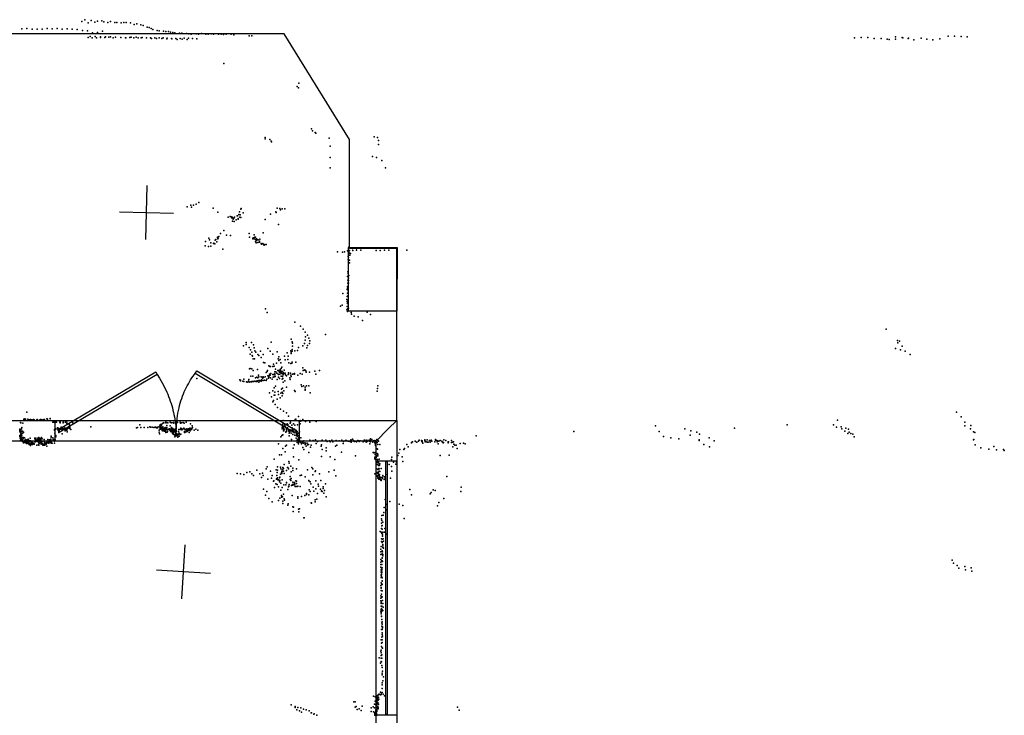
# Model space of a CAD drawing. Header units: millimetres. Extents: x -10538 to 22096, y -7832 to 24688.
# Tile 19 of 20: x -1517 to 5761, y 11142 to 16285. Entities that reach past the tile are written whole.
import ezdxf

# ---------------------------------------------------------------- set-up
doc = ezdxf.new("R2010")
doc.units = ezdxf.units.MM
for name, color, linetype in [('DOORS', 7, 'Continuous'), ('HWALLS', 32, 'Continuous'), ('P', 9, 'Continuous'), ('PANOS', 10, 'Continuous'), ('ROOMS', 1, 'Continuous'), ('WALLS', 3, 'Continuous'), ('WINDOWS', 6, 'Continuous')]:
    doc.layers.add(name, color=color, linetype=linetype)

# ---------------------------------------------------------------- blocks, each defined once
blk = doc.blocks.new('Column_R_5B')
for points in [[(-178.8, 182.5), (180.1, 182.5)], [(-178.8, -180.1), (-178.8, 182.5)], [(180.1, 182.5), (177, -180.1)], [(177, -180.1), (-178.8, -180.1)]]:
    blk.add_lwpolyline(points)
blk = doc.blocks.new('6-Fixed_61')
blk.add_lwpolyline([(-584.3, 5.9), (584.3, 5.9), (584.3, -6.8), (-584.3, -6.8), (-584.3, 5.9)])
blk = doc.blocks.new('2-Double_40')
for points in [[(130.58, 402.327), (799.603, 1.60988), (789.326, -15.5479), (120.303, 385.169), (130.58, 402.327)], [(-803.047, 5.11842), (-144.478, 395.382), (-134.282, 378.176), (-792.851, -12.0874), (-803.047, 5.11842)], [(-134.282, 378.176), (-119.32, 354.081), (-109.98, 338.172), (-101.133, 322.376), (-92.7658, 306.684), (-84.8675, 291.087), (-77.4254, 275.576), (-70.4273, 260.141), (-63.861, 244.774), (-57.7142, 229.467), (-51.9747, 214.209), (-46.6303, 198.992), (-41.6688, 183.807), (-37.078, 168.646), (-32.8455, 153.498), (-28.9593, 138.355), (-25.407, 123.208), (-22.1765, 108.049), (-19.2555, 92.867), (-16.6317, 77.6544), (-14.2931, 62.402), (-12.2272, 47.1006), (-10.422, 31.7413), (-8.86523, 16.3152), (-6.96899, -6.96899)], [(-6.96899, -6.96899), (-5.64674, 24.0467), (-4.27553, 44.0225), (-2.51777, 63.4584), (-0.37793, 82.3727), (2.13953, 100.783), (5.03013, 118.709), (8.2894, 136.167), (11.9129, 153.176), (15.8961, 169.754), (20.2346, 185.919), (24.9238, 201.69), (29.9595, 217.085), (35.3369, 232.121), (41.0518, 246.818), (47.0996, 261.192), (53.4758, 275.263), (60.176, 289.048), (67.1957, 302.566), (74.5305, 315.834), (82.1759, 328.872), (90.1273, 341.697), (98.3804, 354.327), (106.931, 366.78), (120.303, 385.169)]]:
    blk.add_lwpolyline(points)

msp = doc.modelspace()

# ---------------------------------------------------------------- linework, layer by layer
at = {"layer": 'DOORS'}
msp.add_lwpolyline([(-1254.2472, 13322.3), (549.1528, 13322.3), (549.1528, 13169.9), (-1254.2472, 13169.9), (-1254.2472, 13322.3)], dxfattribs=at)
at = {"layer": 'HWALLS'}
for points in [[(438.15, 16179.8), (-5130.8, 16179.8)], [(920.75, 15398.75), (438.15, 16179.8)], [(920.75, 14592.3), (920.75, 15398.75)], [(1270, 14592.3), (920.75, 14592.3)], [(1206.5, 13258.8), (1270, 13322.3), (1270, 14592.3)]]:
    msp.add_lwpolyline(points, dxfattribs=at)
at = {"layer": 'P'}
for p in [(-1057, 16271), (-1036, 16285), (-1012, 16261), (-990, 16278), (-962, 16266), (-943, 16275), (-910, 16276), (-895, 16270), (-865, 16263), (-845, 16272), (-815, 16264), (-798, 16265), (-766, 16262), (-748, 16265), (-731, 16265), (-699, 16262), (-671, 16249), (-652, 16254), (-621, 16246), (-605, 16241), (-1501, 16218), (-1464, 16219), (-1426, 16216), (-1389, 16216), (-1351, 16214), (-1315, 16219), (-1278, 16218), (-1241, 16220), (-1203, 16216), (-1167, 16218), (-1129, 16214), (-1092, 16213), (-1054, 16206), (-1017, 16202), (-996, 16160), (-978, 16189), (-959, 16161), (-942, 16191), (-921, 16159), (-906, 16199), (-883, 16158), (-845, 16158), (-576, 16229), (-560, 16227), (-546, 16221), (-533, 16212), (-501, 16206), (-485, 16203), (-453, 16199), (-436, 16197), (-418, 16198), (-403, 16193), (-386, 16190), (-370, 16188), (-336, 16186), (-318, 16186), (-284, 16183), (-266, 16181), (-249, 16179), (-213, 16181), (-196, 16177), (-174, 16184), (-141, 16178), (-123, 16177), (-102, 16180), (-84, 16178), (-48, 16177), (-28, 16179), (-11, 16175), (10, 16178), (47, 16177), (65, 16174), (179, 16166), (198, 16166), (4957, 16158), (5346, 16163), (5393, 16163), (5441, 16161), (5487, 16159), (-1012, 16153), (-981, 16152), (-950, 16152), (-919, 16153), (-888, 16154), (-858, 16155), (-827, 16150), (-808, 16155), (-770, 16154), (-735, 16152), (-732, 16152), (-704, 16153), (-694, 16155), (-673, 16151), (-656, 16155), (-642, 16150), (-619, 16151), (-611, 16153), (-581, 16151), (-580, 16151), (-549, 16150), (-543, 16146), (-518, 16150), (-505, 16146), (-487, 16152), (-467, 16147), (-456, 16151), (-430, 16144), (-426, 16149), (-395, 16147), (-392, 16144), (-363, 16145), (-354, 16139), (-332, 16146), (-316, 16140), (-302, 16148), (-278, 16139), (-270, 16148), (-239, 16147), (-208, 16144), (4653, 16150), (4704, 16154), (4753, 16154), (4800, 16147), (4850, 16147), (4896, 16141), (4911, 16139), (4957, 16140), (5005, 16154), (5010, 16151), (5051, 16146), (5054, 16148), (5092, 16135), (5147, 16148), (5188, 16141), (5233, 16137), (5285, 16144), (-7, 15962), (547, 15816), (533, 15791), (544, 15782), (639, 15479), (647, 15462), (666, 15450), (673, 15447), (298, 15414), (298, 15404), (333, 15400), (342, 15386), (344, 15383), (770, 15408), (1104, 15419), (1128, 15414), (1134, 15392), (1134, 15361), (779, 15349), (778, 15267), (1091, 15274), (1120, 15265), (1159, 15244), (778, 15189), (1187, 15189), (-213, 14922), (-192, 14934), (-279, 14902), (-251, 14914), (-247, 14900), (-232, 14914), (-88, 14891), (-53, 14862), (107, 14865), (117, 14885), (119, 14888), (134, 14857), (375, 14864), (379, 14859), (386, 14892), (405, 14889), (411, 14880), (423, 14886), (443, 14887), (24, 14824), (38, 14829), (49, 14820), (52, 14828), (55, 14820), (57, 14796), (60, 14811), (66, 14817), (69, 14793), (70, 14826), (84, 14806), (91, 14835), (93, 14834), (97, 14816), (99, 14810), (102, 14844), (109, 14825), (112, 14841), (113, 14841), (117, 14822), (297, 14808), (338, 14847), (-33, 14705), (-8, 14726), (178, 14703), (282, 14710), (397, 14771), (-144, 14644), (-119, 14669), (-113, 14657), (-105, 14634), (-85, 14631), (-82, 14633), (-71, 14654), (-68, 14659), (-60, 14642), (-56, 14675), (-55, 14677), (-52, 14665), (-49, 14669), (-44, 14682), (12, 14692), (41, 14689), (182, 14676), (206, 14669), (206, 14665), (211, 14672), (216, 14695), (217, 14665), (221, 14676), (223, 14663), (225, 14646), (227, 14678), (228, 14640), (230, 14657), (231, 14661), (231, 14653), (232, 14636), (234, 14664), (238, 14660), (238, 14658), (243, 14638), (246, 14658), (255, 14639), (256, 14647), (256, 14646), (258, 14662), (268, 14630), (280, 14630), (-145, 14612), (-121, 14609), (-105, 14611), (-75, 14628), (-16, 14589), (270, 14625), (284, 14622), (289, 14619), (296, 14622), (305, 14623), (833, 14569), (868, 14567), (885, 14569), (907, 14576), (915, 14564), (916, 14602), (916, 14558), (919, 14577), (920, 14578), (921, 14559), (942, 14593), (946, 14579), (972, 14594), (973, 14580), (1004, 14580), (1118, 14578), (1148, 14579), (1179, 14580), (1212, 14582), (1344, 14582), (910, 14533), (912, 14512), (913, 14526), (913, 14508), (917, 14545), (920, 14506), (920, 14488), (924, 14544), (928, 14556), (909, 14421), (907, 14385), (909, 14360), (910, 14408), (913, 14356), (914, 14375), (915, 14394), (903, 14289), (905, 14301), (907, 14312), (908, 14300), (909, 14336), (910, 14281), (913, 14337), (871, 14260), (902, 14216), (903, 14202), (904, 14239), (905, 14263), (907, 14205), (909, 14243), (910, 14262), (299, 14147), (312, 14120), (855, 14168), (867, 14174), (901, 14140), (903, 14165), (905, 14189), (905, 14186), (905, 14127), (907, 14147), (912, 14166), (913, 14152), (932, 14120), (1052, 14123), (517, 14048), (936, 14107), (955, 14093), (986, 14087), (1017, 14060), (1077, 14105), (558, 14020), (578, 13996), (4887, 13998), (489, 13923), (496, 13903), (592, 13916), (594, 13974), (595, 13940), (610, 13952), (620, 13930), (628, 13910), (744, 13957), (4971, 13913), (4986, 13909), (137, 13874), (156, 13884), (158, 13898), (180, 13861), (189, 13845), (196, 13899), (210, 13881), (215, 13858), (222, 13837), (263, 13834), (316, 13855), (335, 13835), (341, 13901), (387, 13830), (487, 13836), (496, 13833), (498, 13847), (500, 13893), (500, 13871), (517, 13836), (537, 13840), (543, 13862), (577, 13873), (589, 13891), (605, 13860), (611, 13877), (624, 13892), (4957, 13853), (4975, 13896), (4994, 13845), (5005, 13870), (5029, 13835), (186, 13811), (199, 13827), (201, 13801), (203, 13798), (209, 13777), (219, 13778), (229, 13828), (242, 13810), (251, 13803), (267, 13787), (282, 13810), (354, 13813), (393, 13777), (398, 13766), (399, 13793), (408, 13772), (440, 13796), (445, 13769), (460, 13822), (466, 13773), (467, 13796), (489, 13826), (490, 13818), (5064, 13809), (182, 13704), (187, 13707), (200, 13704), (209, 13691), (241, 13699), (284, 13751), (295, 13749), (313, 13683), (314, 13690), (324, 13725), (333, 13722), (337, 13721), (354, 13720), (360, 13739), (363, 13723), (374, 13700), (380, 13746), (392, 13690), (395, 13689), (398, 13692), (406, 13683), (409, 13699), (412, 13688), (414, 13747), (416, 13705), (421, 13715), (425, 13684), (439, 13694), (473, 13749), (488, 13744), (494, 13746), (496, 13752), (523, 13752), (576, 13711), (579, 13691), (585, 13693), (591, 13695), (599, 13688), (664, 13686), (698, 13691), (-208, 13632), (110, 13622), (114, 13615), (115, 13619), (132, 13612), (140, 13627), (174, 13613), (176, 13625), (192, 13650), (199, 13611), (207, 13649), (221, 13612), (227, 13638), (229, 13611), (233, 13611), (234, 13613), (236, 13643), (239, 13616), (239, 13611), (244, 13638), (248, 13657), (250, 13617), (251, 13644), (257, 13618), (258, 13616), (267, 13612), (269, 13645), (271, 13622), (275, 13643), (277, 13635), (281, 13617), (282, 13617), (283, 13645), (285, 13639), (293, 13620), (298, 13645), (304, 13617), (306, 13677), (310, 13628), (316, 13651), (321, 13634), (324, 13643), (326, 13651), (330, 13665), (335, 13656), (336, 13638), (340, 13668), (350, 13628), (353, 13662), (356, 13642), (359, 13661), (365, 13645), (369, 13681), (370, 13666), (370, 13660), (372, 13648), (376, 13681), (384, 13671), (386, 13625), (394, 13663), (396, 13643), (397, 13662), (403, 13678), (404, 13631), (407, 13665), (413, 13674), (415, 13650), (417, 13682), (421, 13668), (422, 13627), (426, 13646), (428, 13668), (428, 13631), (431, 13660), (432, 13673), (437, 13670), (442, 13616), (446, 13671), (447, 13659), (456, 13653), (467, 13661), (470, 13673), (470, 13663), (479, 13636), (483, 13625), (485, 13671), (486, 13657), (489, 13646), (499, 13665), (509, 13666), (515, 13670), (515, 13665), (540, 13657), (556, 13669), (571, 13664), (601, 13678), (624, 13679), (672, 13663), (139, 13609), (159, 13608), (164, 13605), (178, 13606), (187, 13607), (197, 13607), (205, 13610), (211, 13610), (250, 13604), (355, 13541), (363, 13562), (373, 13576), (419, 13552), (426, 13560), (431, 13606), (435, 13541), (455, 13567), (513, 13544), (564, 13585), (569, 13572), (581, 13579), (594, 13568), (594, 13553), (594, 13546), (603, 13577), (621, 13578), (1125, 13538), (1128, 13559), (1129, 13579), (329, 13525), (343, 13497), (359, 13470), (363, 13508), (369, 13531), (370, 13510), (385, 13479), (393, 13537), (396, 13514), (408, 13490), (412, 13523), (423, 13530), (423, 13504), (427, 13520), (519, 13535), (630, 13527), (353, 13460), (372, 13441), (389, 13418), (411, 13405), (-1487, 13331), (-1486, 13325), (-1480, 13333), (-1475, 13324), (-1474, 13332), (-1464, 13382), (-1457, 13332), (-1455, 13330), (-1444, 13327), (-1437, 13328), (-1428, 13327), (-1414, 13329), (-1413, 13321), (-1410, 13327), (-1394, 13324), (-1389, 13328), (-1389, 13327), (-1372, 13324), (-1364, 13328), (-1361, 13330), (-1351, 13326), (-1342, 13327), (-1339, 13328), (-1333, 13330), (-1317, 13333), (-1313, 13333), (-1312, 13331), (-1293, 13335), (-1292, 13337), (431, 13322), (432, 13390), (454, 13378), (469, 13354), (520, 13328), (524, 13331), (545, 13351), (557, 13321), (577, 13329), (4527, 13323), (5408, 13382), (5443, 13349), (-1517, 13253), (-1517, 13250), (-1516, 13257), (-1512, 13247), (-1511, 13306), (-1509, 13304), (-1509, 13253), (-1503, 13260), (-1502, 13269), (-1495, 13302), (-1273, 13308), (-1265, 13309), (-1261, 13315), (-1260, 13256), (-1259, 13249), (-1257, 13309), (-1257, 13249), (-1254, 13262), (-1251, 13257), (-1247, 13308), (-1246, 13308), (-1238, 13265), (-1237, 13267), (-1237, 13262), (-1231, 13264), (-1229, 13260), (-1228, 13262), (-1225, 13250), (-1224, 13254), (-1221, 13309), (-1219, 13312), (-1219, 13304), (-1214, 13258), (-1213, 13262), (-1213, 13258), (-1211, 13273), (-1209, 13260), (-1205, 13263), (-1204, 13248), (-1200, 13261), (-1198, 13262), (-1196, 13305), (-1195, 13309), (-1194, 13308), (-1189, 13262), (-1188, 13261), (-1187, 13258), (-1187, 13256), (-1184, 13261), (-1183, 13267), (-1183, 13262), (-1180, 13249), (-1179, 13310), (-1178, 13247), (-1176, 13257), (-1174, 13254), (-1173, 13262), (-1169, 13310), (-1169, 13300), (-1169, 13250), (-1167, 13261), (-1166, 13264), (-1165, 13265), (-1155, 13264), (-1153, 13276), (-1153, 13265), (-1151, 13295), (-1148, 13263), (-1147, 13285), (-1146, 13269), (-1146, 13263), (-1143, 13281), (-1139, 13255), (-1125, 13304), (-991, 13274), (-653, 13267), (-647, 13269), (-630, 13290), (-621, 13270), (-598, 13270), (-571, 13269), (-554, 13274), (-549, 13273), (-537, 13273), (-526, 13271), (-515, 13273), (-510, 13272), (-506, 13268), (-498, 13268), (-493, 13275), (-485, 13250), (-481, 13281), (-481, 13273), (-481, 13273), (-478, 13290), (-478, 13266), (-478, 13260), (-477, 13293), (-477, 13285), (-477, 13278), (-477, 13277), (-477, 13257), (-474, 13289), (-473, 13273), (-472, 13263), (-471, 13271), (-470, 13272), (-469, 13291), (-468, 13288), (-468, 13266), (-468, 13264), (-468, 13260), (-465, 13248), (-463, 13253), (-462, 13300), (-461, 13261), (-459, 13255), (-458, 13274), (-458, 13263), (-453, 13305), (-453, 13255), (-452, 13253), (-451, 13304), (-448, 13264), (-442, 13262), (-441, 13271), (-441, 13258), (-440, 13255), (-439, 13251), (-438, 13304), (-437, 13259), (-436, 13309), (-436, 13254), (-434, 13264), (-434, 13262), (-432, 13255), (-430, 13285), (-430, 13271), (-429, 13307), (-429, 13253), (-424, 13254), (-422, 13304), (-419, 13257), (-417, 13254), (-411, 13252), (-410, 13260), (-410, 13255), (-409, 13253), (-408, 13251), (-405, 13258), (-404, 13310), (-404, 13283), (-402, 13306), (-398, 13256), (-397, 13261), (-396, 13269), (-396, 13257), (-394, 13254), (-394, 13251), (-393, 13305), (-392, 13265), (-391, 13260), (-391, 13249), (-390, 13251), (-388, 13262), (-388, 13252), (-386, 13250), (-384, 13263), (-384, 13247), (-380, 13306), (-380, 13252), (-377, 13303), (-376, 13254), (-369, 13258), (-368, 13254), (-363, 13308), (-353, 13308), (-351, 13307), (-340, 13255), (-331, 13254), (-330, 13308), (-328, 13301), (-326, 13264), (-321, 13261), (-320, 13304), (-319, 13256), (-318, 13253), (-315, 13254), (-314, 13255), (-313, 13257), (-313, 13257), (-311, 13258), (-308, 13306), (-303, 13265), (-301, 13303), (-296, 13258), (-292, 13255), (-292, 13253), (-292, 13253), (-291, 13256), (-289, 13253), (-286, 13308), (-284, 13248), (-283, 13258), (-281, 13260), (-274, 13253), (-272, 13251), (-270, 13248), (-269, 13261), (-266, 13255), (-263, 13253), (-260, 13264), (-255, 13296), (-253, 13257), (-249, 13262), (-247, 13255), (-244, 13260), (-241, 13281), (-239, 13271), (-228, 13249), (-214, 13258), (-200, 13249), (423, 13260), (424, 13273), (425, 13272), (427, 13294), (431, 13271), (435, 13257), (436, 13261), (436, 13253), (438, 13258), (440, 13285), (442, 13290), (444, 13276), (450, 13271), (454, 13260), (455, 13254), (460, 13297), (462, 13268), (464, 13293), (471, 13249), (481, 13303), (481, 13253), (484, 13309), (495, 13286), (496, 13254), (498, 13267), (498, 13248), (508, 13297), (509, 13252), (513, 13258), (517, 13287), (525, 13251), (527, 13247), (537, 13289), (549, 13311), (556, 13298), (562, 13316), (596, 13313), (628, 13310), (674, 13313), (3182, 13282), (3399, 13260), (3766, 13264), (4156, 13289), (4499, 13289), (4520, 13272), (4556, 13275), (4559, 13259), (4589, 13265), (4609, 13257), (5468, 13308), (5470, 13281), (5511, 13260), (5513, 13285), (-1517, 13211), (-1517, 13203), (-1515, 13243), (-1513, 13235), (-1513, 13191), (-1511, 13245), (-1511, 13176), (-1510, 13188), (-1509, 13205), (-1508, 13229), (-1508, 13219), (-1508, 13197), (-1506, 13243), (-1505, 13178), (-1504, 13241), (-1503, 13226), (-1503, 13181), (-1502, 13213), (-1502, 13198), (-1501, 13185), (-1499, 13178), (-1497, 13242), (-1496, 13229), (-1492, 13185), (-1491, 13197), (-1488, 13236), (-1488, 13233), (-1482, 13174), (-1481, 13194), (-1475, 13181), (-1473, 13179), (-1473, 13176), (-1470, 13178), (-1459, 13179), (-1455, 13183), (-1452, 13174), (-1446, 13174), (-1440, 13192), (-1405, 13190), (-1404, 13187), (-1401, 13184), (-1401, 13180), (-1399, 13190), (-1399, 13187), (-1394, 13175), (-1391, 13177), (-1388, 13174), (-1384, 13186), (-1383, 13184), (-1381, 13193), (-1378, 13186), (-1377, 13179), (-1376, 13195), (-1371, 13188), (-1369, 13176), (-1367, 13176), (-1366, 13174), (-1364, 13189), (-1364, 13181), (-1362, 13176), (-1355, 13197), (-1351, 13186), (-1351, 13186), (-1337, 13182), (-1308, 13180), (-1296, 13179), (-1289, 13176), (-1288, 13184), (-1288, 13176), (-1285, 13206), (-1284, 13199), (-1273, 13193), (-1270, 13180), (-1269, 13175), (-1265, 13181), (-1263, 13178), (-1262, 13182), (-1257, 13228), (-1257, 13181), (-1256, 13178), (-1255, 13198), (-1251, 13211), (-1249, 13200), (-1228, 13233), (-1225, 13243), (-1202, 13224), (-1181, 13245), (-1167, 13237), (-486, 13236), (-483, 13224), (-460, 13244), (-453, 13244), (-447, 13243), (-440, 13241), (-438, 13232), (-426, 13236), (-425, 13241), (-402, 13242), (-397, 13238), (-390, 13241), (-388, 13227), (-386, 13242), (-385, 13223), (-383, 13225), (-381, 13243), (-380, 13230), (-379, 13238), (-377, 13218), (-375, 13240), (-372, 13216), (-371, 13241), (-371, 13202), (-370, 13244), (-370, 13212), (-367, 13208), (-367, 13206), (-365, 13230), (-365, 13216), (-363, 13231), (-363, 13223), (-360, 13228), (-360, 13218), (-358, 13224), (-357, 13208), (-355, 13218), (-354, 13220), (-352, 13214), (-349, 13208), (-349, 13198), (-346, 13221), (-344, 13221), (-343, 13241), (-339, 13205), (-338, 13227), (-332, 13219), (-327, 13220), (-298, 13241), (-298, 13232), (-296, 13233), (-287, 13237), (-280, 13239), (-265, 13233), (-257, 13244), (414, 13200), (421, 13210), (428, 13215), (434, 13246), (436, 13246), (450, 13235), (453, 13241), (456, 13242), (469, 13245), (474, 13239), (475, 13229), (476, 13207), (477, 13232), (479, 13240), (490, 13227), (493, 13181), (501, 13219), (503, 13240), (508, 13241), (513, 13235), (517, 13214), (527, 13190), (529, 13237), (529, 13225), (529, 13212), (529, 13208), (534, 13217), (534, 13207), (535, 13241), (535, 13177), (536, 13229), (536, 13227), (536, 13205), (537, 13182), (539, 13211), (540, 13184), (542, 13228), (543, 13197), (545, 13211), (546, 13178), (549, 13181), (550, 13238), (551, 13176), (560, 13193), (627, 13175), (651, 13174), (669, 13178), (718, 13176), (747, 13175), (790, 13176), (822, 13174), (865, 13176), (898, 13174), (930, 13179), (944, 13183), (1028, 13177), (1029, 13174), (1033, 13176), (1048, 13176), (1065, 13176), (1071, 13176), (1074, 13174), (1077, 13186), (1087, 13181), (1122, 13181), (1435, 13176), (1453, 13174), (1477, 13179), (1478, 13174), (1495, 13178), (1524, 13176), (1557, 13180), (1557, 13175), (1567, 13174), (1592, 13174), (1617, 13178), (1634, 13174), (1856, 13209), (2579, 13240), (3210, 13239), (3243, 13204), (3297, 13194), (3354, 13187), (3438, 13213), (3444, 13245), (3489, 13236), (3506, 13178), (3507, 13220), (3580, 13194), (4582, 13243), (4604, 13225), (4615, 13236), (4627, 13226), (4641, 13221), (4650, 13201), (5533, 13238), (5534, 13178), (5535, 13181), (5542, 13232), (-1504, 13171), (-1497, 13166), (-1495, 13167), (-1493, 13166), (-1492, 13166), (-1489, 13156), (-1487, 13162), (-1486, 13167), (-1485, 13172), (-1485, 13163), (-1480, 13158), (-1475, 13161), (-1472, 13172), (-1472, 13158), (-1469, 13172), (-1466, 13151), (-1465, 13164), (-1465, 13154), (-1464, 13172), (-1461, 13173), (-1461, 13167), (-1461, 13164), (-1461, 13157), (-1458, 13157), (-1457, 13152), (-1456, 13155), (-1453, 13164), (-1449, 13155), (-1449, 13152), (-1448, 13164), (-1446, 13151), (-1446, 13145), (-1444, 13147), (-1440, 13143), (-1438, 13172), (-1437, 13152), (-1437, 13143), (-1437, 13137), (-1436, 13142), (-1435, 13151), (-1434, 13152), (-1434, 13147), (-1432, 13161), (-1432, 13153), (-1427, 13161), (-1423, 13143), (-1422, 13146), (-1420, 13157), (-1420, 13146), (-1418, 13151), (-1413, 13151), (-1410, 13148), (-1410, 13146), (-1405, 13163), (-1401, 13169), (-1400, 13163), (-1392, 13172), (-1391, 13169), (-1390, 13139), (-1381, 13167), (-1379, 13142), (-1377, 13162), (-1377, 13160), (-1375, 13138), (-1373, 13162), (-1373, 13152), (-1369, 13165), (-1367, 13163), (-1361, 13164), (-1360, 13154), (-1358, 13157), (-1358, 13147), (-1356, 13167), (-1354, 13153), (-1350, 13166), (-1350, 13151), (-1346, 13144), (-1346, 13140), (-1339, 13139), (-1337, 13167), (-1337, 13149), (-1337, 13140), (-1336, 13167), (-1333, 13162), (-1332, 13138), (-1331, 13152), (-1331, 13138), (-1330, 13155), (-1324, 13153), (-1322, 13147), (-1319, 13168), (-1318, 13160), (-1316, 13156), (-1316, 13132), (-1314, 13157), (-1310, 13169), (-1309, 13170), (-1309, 13158), (-1309, 13157), (-1304, 13162), (-1302, 13153), (-1297, 13159), (-1291, 13173), (-1291, 13170), (-1291, 13162), (-1287, 13167), (-1285, 13169), (-1284, 13164), (-1284, 13155), (-1276, 13155), (-1261, 13155), (-1259, 13168), (397, 13150), (428, 13114), (447, 13133), (456, 13139), (505, 13117), (511, 13142), (535, 13159), (536, 13173), (543, 13148), (544, 13160), (545, 13149), (545, 13148), (546, 13167), (546, 13162), (549, 13164), (562, 13162), (562, 13159), (567, 13148), (569, 13155), (575, 13161), (577, 13121), (580, 13154), (583, 13172), (584, 13108), (590, 13157), (591, 13156), (592, 13143), (596, 13153), (600, 13133), (608, 13153), (610, 13141), (618, 13145), (633, 13125), (638, 13140), (675, 13151), (684, 13167), (711, 13132), (713, 13141), (718, 13106), (749, 13119), (756, 13166), (773, 13171), (778, 13165), (798, 13165), (818, 13132), (827, 13138), (845, 13170), (874, 13152), (876, 13167), (891, 13173), (910, 13168), (916, 13169), (925, 13166), (931, 13172), (932, 13162), (933, 13164), (936, 13172), (951, 13173), (954, 13169), (957, 13167), (964, 13169), (972, 13163), (980, 13172), (982, 13173), (982, 13173), (990, 13172), (993, 13170), (993, 13166), (1004, 13170), (1022, 13169), (1022, 13165), (1023, 13167), (1028, 13169), (1044, 13162), (1050, 13167), (1052, 13166), (1068, 13172), (1072, 13166), (1072, 13150), (1073, 13166), (1075, 13163), (1094, 13162), (1099, 13172), (1107, 13169), (1108, 13173), (1109, 13172), (1109, 13158), (1111, 13150), (1112, 13171), (1113, 13136), (1120, 13167), (1126, 13159), (1126, 13111), (1128, 13109), (1130, 13144), (1133, 13172), (1136, 13168), (1144, 13143), (1294, 13107), (1322, 13106), (1328, 13115), (1344, 13144), (1355, 13126), (1378, 13156), (1379, 13160), (1386, 13163), (1407, 13168), (1416, 13161), (1418, 13161), (1431, 13169), (1455, 13166), (1457, 13171), (1458, 13163), (1464, 13154), (1479, 13164), (1486, 13166), (1496, 13162), (1502, 13162), (1511, 13173), (1517, 13164), (1517, 13161), (1530, 13168), (1551, 13164), (1568, 13163), (1571, 13172), (1575, 13150), (1580, 13169), (1604, 13168), (1607, 13161), (1612, 13157), (1616, 13160), (1632, 13173), (1650, 13157), (1651, 13164), (1653, 13165), (1675, 13173), (1675, 13158), (1683, 13161), (1685, 13127), (1690, 13165), (1693, 13146), (1699, 13138), (1708, 13139), (1716, 13115), (1740, 13151), (1763, 13154), (1776, 13149), (3505, 13173), (3539, 13143), (3582, 13127), (3616, 13170), (5545, 13141), (5587, 13119), (5647, 13110), (5684, 13129), (5704, 13105), (5756, 13107), (363, 13035), (403, 13068), (419, 13067), (446, 13091), (508, 13053), (547, 13030), (619, 13085), (713, 13055), (749, 13097), (779, 13052), (813, 13033), (862, 13088), (966, 13060), (1096, 13085), (1097, 13085), (1101, 13082), (1107, 13051), (1108, 13037), (1110, 13084), (1111, 13071), (1113, 13032), (1115, 13030), (1119, 13047), (1120, 13060), (1123, 13058), (1126, 13077), (1127, 13062), (1127, 13032), (1130, 13073), (1131, 13060), (1140, 13035), (1232, 13034), (1234, 13051), (1278, 13062), (1286, 13081), (1309, 13054), (1592, 13064), (1658, 13066), (5761, 13100), (304, 12963), (312, 12978), (379, 12957), (389, 12979), (410, 12976), (413, 12963), (425, 12960), (427, 12973), (432, 12967), (439, 12995), (462, 12975), (465, 12975), (471, 12963), (472, 13018), (475, 13006), (486, 12984), (503, 12968), (528, 12965), (611, 12956), (642, 12975), (649, 12963), (1117, 13013), (1122, 13012), (1124, 12995), (1124, 12964), (1125, 13018), (1129, 12996), (1131, 12960), (1132, 13022), (1135, 13011), (1135, 13008), (1136, 12989), (1138, 12966), (1140, 12990), (1140, 12964), (1143, 12991), (1145, 13000), (1156, 12966), (1213, 12996), (1232, 12982), (1245, 13013), (1263, 12999), (1269, 13014), (1316, 13018), (90, 12930), (114, 12928), (139, 12922), (163, 12938), (185, 12942), (198, 12928), (210, 12916), (235, 12954), (257, 12928), (271, 12900), (277, 12933), (282, 12914), (316, 12888), (337, 12946), (344, 12896), (350, 12915), (380, 12887), (381, 12890), (383, 12914), (386, 12938), (388, 12955), (388, 12888), (389, 12898), (397, 12884), (404, 12898), (405, 12902), (411, 12924), (419, 12936), (421, 12946), (421, 12930), (422, 12883), (427, 12945), (432, 12947), (437, 12929), (454, 12953), (482, 12908), (482, 12885), (489, 12942), (489, 12892), (501, 12953), (556, 12916), (567, 12918), (594, 12905), (649, 12920), (668, 12945), (670, 12950), (700, 12928), (768, 12941), (808, 12955), (819, 12912), (1109, 12928), (1123, 12938), (1126, 12915), (1127, 12937), (1127, 12932), (1127, 12907), (1130, 12915), (1130, 12896), (1132, 12939), (1132, 12933), (1133, 12912), (1136, 12920), (1136, 12898), (1137, 12888), (1138, 12922), (1141, 12946), (1142, 12922), (1143, 12909), (1144, 12944), (1145, 12906), (1147, 12897), (1147, 12886), (1148, 12896), (1150, 12883), (1152, 12898), (1156, 12883), (1162, 12903), (1162, 12900), (1165, 12892), (1168, 12915), (1177, 12906), (1177, 12886), (1184, 12906), (1184, 12893), (1189, 12923), (1223, 12894), (1234, 12946), (1640, 12908), (286, 12814), (358, 12872), (362, 12875), (366, 12825), (376, 12853), (385, 12848), (392, 12882), (396, 12832), (401, 12880), (403, 12868), (406, 12879), (412, 12858), (422, 12826), (435, 12845), (451, 12846), (456, 12863), (456, 12860), (464, 12812), (471, 12832), (472, 12837), (473, 12834), (474, 12849), (488, 12877), (492, 12840), (499, 12848), (502, 12843), (503, 12865), (510, 12850), (513, 12863), (513, 12847), (516, 12851), (520, 12833), (523, 12876), (525, 12834), (528, 12873), (530, 12856), (535, 12833), (539, 12837), (557, 12834), (619, 12877), (619, 12875), (623, 12810), (629, 12868), (635, 12854), (652, 12829), (671, 12876), (673, 12817), (689, 12851), (692, 12837), (706, 12815), (708, 12879), (726, 12830), (727, 12820), (744, 12854), (1155, 12879), (1367, 12811), (1745, 12828), (300, 12769), (310, 12797), (325, 12745), (406, 12748), (413, 12807), (417, 12767), (417, 12755), (425, 12756), (434, 12776), (437, 12742), (496, 12767), (538, 12756), (540, 12748), (566, 12760), (590, 12767), (602, 12775), (604, 12783), (619, 12771), (630, 12796), (658, 12800), (679, 12741), (685, 12783), (713, 12798), (715, 12802), (719, 12796), (732, 12785), (736, 12803), (748, 12756), (1184, 12738), (1379, 12772), (1516, 12780), (1525, 12790), (1538, 12808), (1555, 12804), (1618, 12745), (1743, 12797), (349, 12719), (395, 12729), (427, 12724), (429, 12708), (441, 12733), (465, 12695), (468, 12705), (501, 12684), (507, 12682), (543, 12667), (550, 12668), (638, 12712), (641, 12710), (667, 12735), (668, 12720), (1178, 12679), (1192, 12700), (1218, 12722), (1289, 12704), (1314, 12694), (1571, 12691), (1580, 12715), (504, 12648), (547, 12646), (584, 12602), (586, 12603), (1158, 12594), (1160, 12620), (1170, 12622), (1174, 12641), (1194, 12661), (1326, 12597), (1157, 12524), (1158, 12562), (1159, 12582), (1159, 12543), (1161, 12544), (1162, 12519), (1167, 12570), (1183, 12524), (1148, 12500), (1156, 12496), (1158, 12447), (1159, 12485), (1164, 12467), (1165, 12482), (1165, 12469), (1168, 12495), (1170, 12446), (1180, 12496), (1193, 12482), (1154, 12389), (1158, 12428), (1161, 12419), (1164, 12444), (1165, 12424), (1166, 12404), (1166, 12382), (1167, 12395), (1167, 12382), (1173, 12430), (1173, 12378), (1153, 12370), (1153, 12351), (1153, 12332), (1161, 12307), (1162, 12304), (1163, 12357), (1163, 12336), (1163, 12332), (1165, 12351), (1166, 12320), (1167, 12330), (1152, 12275), (1152, 12256), (1152, 12237), (1153, 12294), (1157, 12232), (1159, 12283), (1159, 12258), (1160, 12258), (1161, 12233), (1162, 12284), (1164, 12279), (5376, 12290), (5386, 12267), (5412, 12250), (5425, 12229), (5468, 12243), (5517, 12233), (1154, 12217), (1154, 12199), (1155, 12179), (1155, 12160), (1156, 12181), (1157, 12186), (1157, 12184), (1158, 12208), (1158, 12171), (1159, 12197), (1160, 12221), (1160, 12207), (1160, 12161), (1161, 12159), (5473, 12218), (5522, 12207), (1153, 12102), (1154, 12121), (1155, 12083), (1156, 12086), (1159, 12114), (1159, 12111), (1161, 12135), (1161, 12134), (1162, 12109), (1152, 12026), (1155, 12064), (1158, 12038), (1158, 12037), (1158, 12012), (1159, 12061), (1162, 12063), (1163, 12017), (1153, 12007), (1153, 11988), (1154, 11969), (1156, 11987), (1156, 11975), (1156, 11950), (1160, 11949), (1164, 11990), (1167, 11969), (1169, 11942), (1153, 11911), (1155, 11893), (1156, 11925), (1156, 11901), (1157, 11931), (1157, 11873), (1158, 11876), (1160, 11912), (1162, 11922), (1166, 11916), (1159, 11851), (1159, 11826), (1159, 11801), (1161, 11815), (1162, 11834), (1164, 11796), (1158, 11776), (1159, 11719), (1161, 11751), (1162, 11776), (1162, 11739), (1164, 11788), (1164, 11726), (1156, 11700), (1158, 11676), (1158, 11651), (1161, 11701), (1162, 11680), (1152, 11615), (1154, 11603), (1155, 11623), (1155, 11584), (1159, 11588), (1163, 11641), (1164, 11638), (1139, 11566), (1149, 11527), (1154, 11564), (1156, 11539), (1157, 11538), (1160, 11565), (1160, 11510), (1161, 11496), (1162, 11453), (1163, 11440), (1164, 11468), (1161, 11368), (1162, 11382), (1166, 11396), (1172, 11426), (1097, 11283), (1125, 11287), (1128, 11289), (1134, 11293), (1135, 11295), (1141, 11297), (1149, 11313), (1150, 11293), (1151, 11296), (1156, 11295), (1158, 11307), (1161, 11339), (1163, 11311), (1170, 11298), (1180, 11287), (1185, 11289), (489, 11220), (953, 11241), (963, 11242), (1014, 11209), (1105, 11223), (1111, 11278), (1111, 11246), (1116, 11225), (1116, 11220), (1118, 11278), (1118, 11214), (1119, 11262), (1119, 11256), (1119, 11235), (1119, 11226), (1119, 11221), (1119, 11217), (1120, 11275), (1121, 11278), (1121, 11254), (1121, 11252), (1121, 11239), (1121, 11224), (1122, 11270), (1122, 11244), (1123, 11269), (1123, 11267), (1123, 11258), (1123, 11253), (1123, 11252), (1124, 11278), (1125, 11253), (1126, 11266), (1127, 11234), (1129, 11270), (1129, 11257), (1129, 11230), (1131, 11236), (1131, 11225), (1131, 11223), (1131, 11209), (1132, 11253), (1134, 11224), (1135, 11275), (1137, 11262), (520, 11207), (520, 11199), (531, 11182), (539, 11199), (551, 11175), (562, 11198), (566, 11164), (581, 11187), (601, 11182), (622, 11176), (638, 11159), (639, 11160), (656, 11150), (659, 11153), (679, 11144), (962, 11203), (971, 11207), (978, 11184), (992, 11189), (1006, 11177), (1080, 11197), (1082, 11171), (1095, 11204), (1097, 11168), (1106, 11196), (1107, 11143), (1108, 11163), (1108, 11159), (1108, 11151), (1109, 11155), (1112, 11150), (1115, 11182), (1115, 11175), (1116, 11171), (1117, 11161), (1119, 11173), (1119, 11166), (1119, 11163), (1119, 11145), (1121, 11202), (1121, 11182), (1121, 11172), (1121, 11156), (1121, 11153), (1122, 11169), (1123, 11197), (1123, 11178), (1123, 11144), (1130, 11201), (1131, 11190), (1132, 11196), (1133, 11189), (1720, 11201), (1731, 11180)]:
    msp.add_point(p, dxfattribs=at)
at = {"layer": 'PANOS'}
for points in [[(-584.847, 14658.9854), (-574.0655, 15058.8401)], [(-779.3836, 14864.3035), (-379.5289, 14853.522)], [(-319.2893, 12002.63), (-293.4788, 12401.7964)], [(-106.8009, 12189.308), (-505.9673, 12215.1184)]]:
    msp.add_lwpolyline(points, dxfattribs=at)
at = {"layer": 'ROOMS'}
for points in [[(1270, 13322.3), (1270, 14592.3), (920.75, 14592.3), (920.75, 15398.75), (438.15, 16179.8), (-5130.8, 16179.8), (-5708.65, 15398.75), (-5708.65, 14611.35), (-6115.05, 14611.35), (-6115.05, 13322.3), (1270, 13322.3)], [(-5949.95, 13169.9), (-5949.95, 6813.55), (-5340.35, 6813.55), (-5340.35, 6756.4), (-5321.3, 6762.75), (-3790.95, 6762.75), (-2451.1, 6762.75), (-1974.85, 6762.75), (1117.6, 6762.75), (1117.6, 13169.9), (-5949.95, 13169.9)]]:
    msp.add_lwpolyline(points, close=True, dxfattribs=at)
at = {"layer": 'WALLS'}
for points in [[(-6115.05, 13322.3), (1270, 13322.3), (1206.5, 13258.8), (1117.6, 13169.9), (-5949.95, 13169.9), (-6013.45, 13258.8), (-6115.05, 13322.3)], [(1270, 13322.3), (1270, 6762.75), (1206.5, 6762.75), (1117.6, 6762.75), (1117.6, 13169.9), (1206.5, 13258.8), (1270, 13322.3)]]:
    msp.add_lwpolyline(points, dxfattribs=at)
at = {"layer": 'WINDOWS'}
msp.add_lwpolyline([(1270, 13022.2433), (1270, 11142.6433), (1117.6, 11142.6433), (1117.6, 13022.2433), (1270, 13022.2433)], dxfattribs=at)

# ---------------------------------------------------------------- block references
at = {"layer": 'DOORS', "xscale": 1.1, "yscale": 1.1}
msp.add_blockref('2-Double_40', (-352.5, 13246.1), dxfattribs=at)
at = {"layer": 'WALLS', "yscale": 1.3}
msp.add_blockref('Column_R_5B', (1092.5, 14364.5), dxfattribs=at)
at = {"layer": 'WINDOWS', "xscale": 1.6, "yscale": 0.8, "rotation": 270}
msp.add_blockref('6-Fixed_61', (1193.8, 12082.4), dxfattribs=at)

doc.saveas('drawing.dxf')
